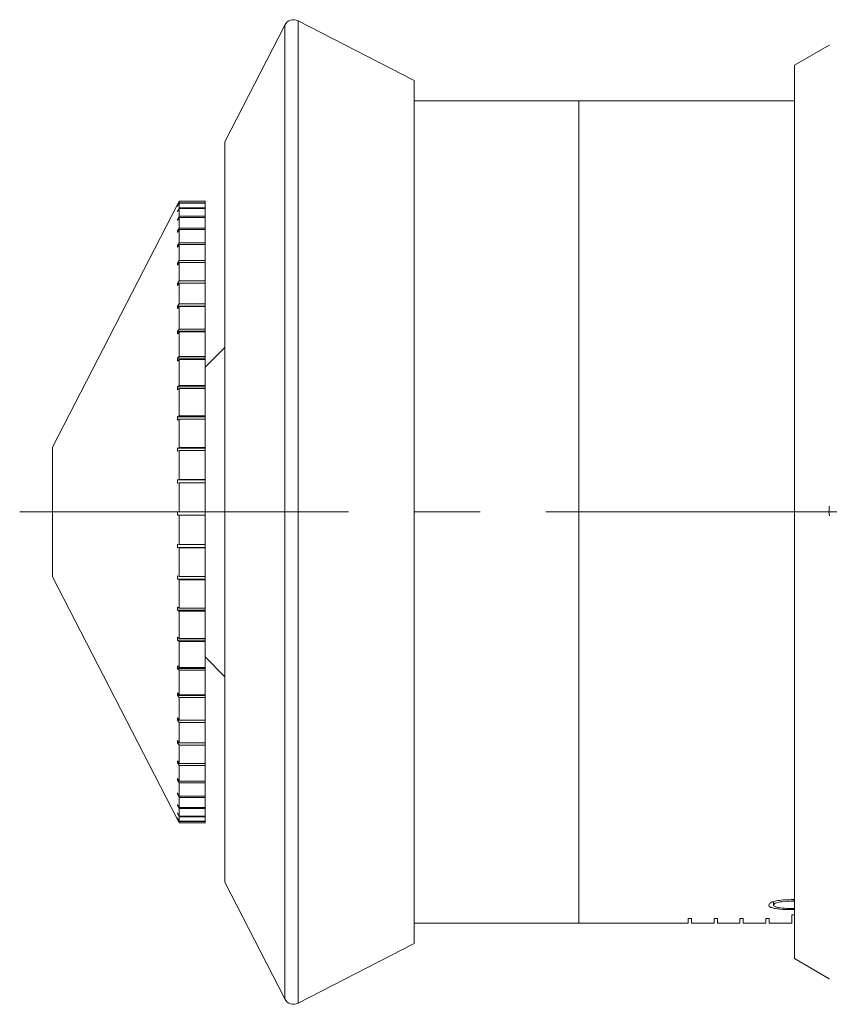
# Model space of a CAD drawing. Header units: inches. Extents: x 1.4 to 20.8, y 1.5 to 16.6.
# Tile 1 of 22: x 1.6 to 2.8, y 8.3 to 9.8. Entities that reach past the tile are written whole.
import ezdxf

# ---------------------------------------------------------------- set-up
doc = ezdxf.new("R2010")
doc.units = ezdxf.units.IN
doc.header["$MEASUREMENT"] = 0
doc.linetypes.add('CENTERX2', pattern=[0.8, 0.5, -0.1, 0.1, -0.1])
doc.layers.add('SLD-0', color=7, linetype='Continuous')

msp = doc.modelspace()

# ---------------------------------------------------------------- linework, layer by layer
at = {"color": 7, "linetype": 'Continuous', "lineweight": 15}
for p, q in [((2.0117, 9.7906), (1.9204, 9.613)), ((2.0117, 8.3104), (2.0117, 9.7906)), ((2.2081, 9.7065), (2.0319, 9.7971)), ((2.0319, 9.7971), (2.0319, 9.0556)), ((2.8393, 9.76), (2.7863, 9.7294)), ((2.8394, 9.76), (2.8393, 9.76)), ((2.7863, 8.3716), (2.7863, 9.7294)), ((2.2081, 9.7065), (2.2081, 9.055)), ((2.4585, 9.6755), (2.2081, 9.6755)), ((2.7863, 9.6755), (2.4585, 9.6755)), ((2.4585, 8.4255), (2.4585, 9.6755)), ((1.9204, 9.613), (1.9204, 9.0543)), ((1.8484, 9.518), (1.6587, 9.149)), ((1.8484, 9.518), (1.851, 9.523)), ((1.851, 9.523), (1.8484, 9.518)), ((1.8484, 9.5154), (1.851, 9.5204)), ((1.851, 9.5199), (1.8484, 9.5149)), ((1.851, 9.523), (1.851, 9.5204)), ((1.8904, 9.523), (1.851, 9.523)), ((1.8904, 9.523), (1.851, 9.523)), ((1.8904, 9.5204), (1.851, 9.5204)), ((1.851, 9.5199), (1.851, 9.5127)), ((1.8904, 9.5199), (1.851, 9.5199)), ((1.8904, 9.523), (1.8904, 9.5204)), ((1.8904, 9.523), (1.8904, 9.523)), ((1.8904, 9.5204), (1.8904, 9.5199)), ((1.8904, 9.5199), (1.8904, 9.5127)), ((1.8484, 9.5154), (1.8484, 9.5149)), ((1.8487, 9.5154), (1.8484, 9.5154)), ((1.8484, 9.5078), (1.851, 9.5127)), ((1.851, 9.5116), (1.8484, 9.5067)), ((1.8484, 9.5078), (1.8484, 9.5067)), ((1.849, 9.5078), (1.8484, 9.5078)), ((1.8904, 9.5127), (1.851, 9.5127)), ((1.851, 9.5116), (1.851, 9.4999)), ((1.8904, 9.5116), (1.851, 9.5116)), ((1.8904, 9.5127), (1.8904, 9.5116)), ((1.8904, 9.5116), (1.8904, 9.4999)), ((1.8484, 9.4951), (1.851, 9.4999)), ((1.851, 9.4983), (1.8484, 9.4936)), ((1.8484, 9.4951), (1.8484, 9.4936)), ((1.8493, 9.4951), (1.8484, 9.4951)), ((1.8904, 9.4999), (1.851, 9.4999)), ((1.851, 9.4983), (1.851, 9.4821)), ((1.8904, 9.4983), (1.851, 9.4983)), ((1.8904, 9.4999), (1.8904, 9.4983)), ((1.8904, 9.4983), (1.8904, 9.4821)), ((1.8484, 9.4776), (1.851, 9.4821)), ((1.851, 9.4801), (1.8484, 9.4755)), ((1.8484, 9.4776), (1.8484, 9.4755)), ((1.8496, 9.4776), (1.8484, 9.4776)), ((1.8904, 9.4821), (1.851, 9.4821)), ((1.851, 9.4801), (1.851, 9.4597)), ((1.8904, 9.4801), (1.851, 9.4801)), ((1.8904, 9.4821), (1.8904, 9.4801)), ((1.8904, 9.4801), (1.8904, 9.4597)), ((1.8484, 9.4554), (1.851, 9.4597)), ((1.8904, 9.4597), (1.851, 9.4597)), ((1.8904, 9.4597), (1.8904, 9.4572)), ((1.851, 9.4572), (1.8484, 9.4529)), ((1.8484, 9.4554), (1.8484, 9.4529)), ((1.8499, 9.4554), (1.8484, 9.4554)), ((1.851, 9.4572), (1.851, 9.4327)), ((1.8904, 9.4572), (1.851, 9.4572)), ((1.8904, 9.4572), (1.8904, 9.4327)), ((1.8484, 9.4287), (1.851, 9.4327)), ((1.851, 9.4298), (1.8484, 9.4258)), ((1.8484, 9.4287), (1.8484, 9.4258)), ((1.8503, 9.4287), (1.8484, 9.4287)), ((1.8904, 9.4327), (1.851, 9.4327)), ((1.851, 9.4298), (1.851, 9.4016)), ((1.8904, 9.4298), (1.851, 9.4298)), ((1.8904, 9.4327), (1.8904, 9.4298)), ((1.8904, 9.4298), (1.8904, 9.4016)), ((1.8484, 9.3979), (1.851, 9.4016)), ((1.851, 9.3983), (1.8484, 9.3946)), ((1.8904, 9.4016), (1.851, 9.4016)), ((1.851, 9.3983), (1.851, 9.3667)), ((1.8904, 9.3983), (1.851, 9.3983)), ((1.8904, 9.4016), (1.8904, 9.3983)), ((1.8904, 9.3983), (1.8904, 9.3667)), ((1.8484, 9.3979), (1.8484, 9.3946)), ((1.8508, 9.3979), (1.8484, 9.3979)), ((1.8484, 9.3633), (1.851, 9.3667)), ((1.8484, 9.3633), (1.8484, 9.3596)), ((1.8904, 9.3633), (1.8484, 9.3633)), ((1.851, 9.3629), (1.8484, 9.3596)), ((1.8904, 9.3667), (1.851, 9.3667)), ((1.851, 9.3629), (1.851, 9.3282)), ((1.8904, 9.3629), (1.851, 9.3629)), ((1.8904, 9.3667), (1.8904, 9.3633)), ((1.8904, 9.3629), (1.8904, 9.3633)), ((1.8904, 9.3629), (1.8904, 9.3282)), ((1.8484, 9.3253), (1.851, 9.3282)), ((1.8484, 9.3253), (1.8484, 9.3212)), ((1.8904, 9.3253), (1.8484, 9.3253)), ((1.851, 9.3242), (1.8484, 9.3212)), ((1.8904, 9.3282), (1.851, 9.3282)), ((1.851, 9.3242), (1.851, 9.2867)), ((1.8904, 9.3242), (1.851, 9.3242)), ((1.8904, 9.3282), (1.8904, 9.3253)), ((1.8904, 9.3242), (1.8904, 9.3253)), ((1.8904, 9.3242), (1.8904, 9.2867)), ((1.9204, 9.3007), (1.8904, 9.2707)), ((1.8484, 9.2842), (1.851, 9.2867)), ((1.8484, 9.2842), (1.8484, 9.2799)), ((1.8904, 9.2842), (1.8484, 9.2842)), ((1.851, 9.2824), (1.8484, 9.2799)), ((1.8904, 9.2867), (1.851, 9.2867)), ((1.851, 9.2824), (1.851, 9.2427)), ((1.8904, 9.2824), (1.851, 9.2824)), ((1.8904, 9.2867), (1.8904, 9.2842)), ((1.8904, 9.2824), (1.8904, 9.2842)), ((1.8904, 9.2824), (1.8904, 9.2427)), ((1.8484, 9.2406), (1.851, 9.2427)), ((1.8484, 9.2406), (1.8484, 9.2361)), ((1.8904, 9.2406), (1.8484, 9.2406)), ((1.851, 9.2381), (1.8484, 9.2361)), ((1.8904, 9.2427), (1.851, 9.2427)), ((1.851, 9.2381), (1.851, 9.1965)), ((1.8904, 9.2381), (1.851, 9.2381)), ((1.8904, 9.2427), (1.8904, 9.2406)), ((1.8904, 9.2381), (1.8904, 9.2406)), ((1.8904, 9.2381), (1.8904, 9.1965)), ((1.8484, 9.195), (1.851, 9.1965)), ((1.8484, 9.195), (1.8484, 9.1902)), ((1.8904, 9.195), (1.8484, 9.195)), ((1.851, 9.1917), (1.8484, 9.1902)), ((1.8904, 9.1965), (1.851, 9.1965)), ((1.851, 9.1917), (1.851, 9.1487)), ((1.8904, 9.1917), (1.851, 9.1917)), ((1.8904, 9.1965), (1.8904, 9.195)), ((1.8904, 9.1917), (1.8904, 9.195)), ((1.8904, 9.1917), (1.8904, 9.1487)), ((1.6587, 9.149), (1.6587, 8.952)), ((1.8484, 9.1477), (1.851, 9.1487)), ((1.8484, 9.1477), (1.8484, 9.1428)), ((1.8904, 9.1477), (1.8484, 9.1477)), ((1.851, 9.1438), (1.8484, 9.1428)), ((1.8904, 9.1487), (1.851, 9.1487)), ((1.851, 9.1438), (1.851, 9.0999)), ((1.8904, 9.1438), (1.851, 9.1438)), ((1.8904, 9.1487), (1.8904, 9.1477)), ((1.8904, 9.1438), (1.8904, 9.1477)), ((1.8904, 9.1438), (1.8904, 9.0999)), ((1.8484, 9.0994), (1.851, 9.0999)), ((1.8484, 9.0994), (1.8484, 9.0944)), ((1.8904, 9.0994), (1.8484, 9.0994)), ((1.8904, 9.0999), (1.851, 9.0999)), ((1.8904, 9.0999), (1.8904, 9.0994)), ((1.8904, 9.0949), (1.8904, 9.0994)), ((1.851, 9.0949), (1.8484, 9.0944)), ((1.851, 9.0949), (1.851, 9.0505)), ((1.8904, 9.0949), (1.851, 9.0949)), ((1.8904, 9.0949), (1.8904, 9.0505)), ((1.9204, 9.0543), (1.9204, 8.488)), ((2.0319, 9.0556), (2.0319, 8.3039)), ((2.2081, 9.055), (2.2081, 8.3945)), ((1.8484, 9.0505), (1.851, 9.0505)), ((1.851, 9.0455), (1.8484, 9.0455)), ((1.8904, 9.0505), (1.851, 9.0505)), ((1.851, 9.0455), (1.851, 9.0011)), ((1.8904, 9.0455), (1.851, 9.0455)), ((1.8904, 9.0455), (1.8904, 9.0505)), ((1.8904, 9.0455), (1.8904, 9.0011)), ((1.8484, 9.0016), (1.851, 9.0011)), ((1.8484, 9.0016), (1.8484, 8.9966)), ((1.851, 8.9961), (1.8484, 8.9966)), ((1.8484, 8.9966), (1.8904, 8.9966)), ((1.8904, 9.0011), (1.851, 9.0011)), ((1.851, 8.9961), (1.851, 8.9523)), ((1.8904, 8.9961), (1.851, 8.9961)), ((1.8904, 8.9966), (1.8904, 9.0011)), ((1.8904, 8.9966), (1.8904, 8.9961)), ((1.8904, 8.9961), (1.8904, 8.9523)), ((1.6587, 8.952), (1.8484, 8.583)), ((1.8484, 8.9533), (1.851, 8.9523)), ((1.8484, 8.9533), (1.8484, 8.9484)), ((1.8904, 8.9523), (1.851, 8.9523)), ((1.8904, 8.9484), (1.8904, 8.9523)), ((1.851, 8.9474), (1.8484, 8.9484)), ((1.8484, 8.9484), (1.8904, 8.9484)), ((1.851, 8.9474), (1.851, 8.9045)), ((1.8904, 8.9474), (1.851, 8.9474)), ((1.8904, 8.9484), (1.8904, 8.9474)), ((1.8904, 8.9474), (1.8904, 8.9045)), ((1.8484, 8.906), (1.851, 8.9045)), ((1.8484, 8.906), (1.8484, 8.9013)), ((1.8904, 8.9045), (1.851, 8.9045)), ((1.8904, 8.9013), (1.8904, 8.9045)), ((1.851, 8.8997), (1.8484, 8.9013)), ((1.8484, 8.9013), (1.8904, 8.9013)), ((1.851, 8.8997), (1.851, 8.8583)), ((1.8904, 8.8997), (1.851, 8.8997)), ((1.8904, 8.9013), (1.8904, 8.8997)), ((1.8904, 8.8997), (1.8904, 8.8583)), ((1.8484, 8.8603), (1.851, 8.8583)), ((1.8484, 8.8603), (1.8484, 8.8558)), ((1.851, 8.8537), (1.8484, 8.8558)), ((1.8484, 8.8558), (1.8904, 8.8558)), ((1.8904, 8.8583), (1.851, 8.8583)), ((1.851, 8.8537), (1.851, 8.8142)), ((1.8904, 8.8537), (1.851, 8.8537)), ((1.8904, 8.8558), (1.8904, 8.8583)), ((1.8904, 8.8558), (1.8904, 8.8537)), ((1.8904, 8.8537), (1.8904, 8.8142)), ((1.8904, 8.8302), (1.9204, 8.8002)), ((1.8484, 8.8167), (1.851, 8.8142)), ((1.8484, 8.8167), (1.8484, 8.8124)), ((1.851, 8.8099), (1.8484, 8.8124)), ((1.8484, 8.8124), (1.8904, 8.8124)), ((1.8904, 8.8142), (1.851, 8.8142)), ((1.851, 8.8099), (1.851, 8.7728)), ((1.8904, 8.8099), (1.851, 8.8099)), ((1.8904, 8.8124), (1.8904, 8.8142)), ((1.8904, 8.8124), (1.8904, 8.8099)), ((1.8904, 8.8099), (1.8904, 8.7728)), ((1.8484, 8.7757), (1.851, 8.7728)), ((1.8484, 8.7757), (1.8484, 8.7717)), ((1.851, 8.7687), (1.8484, 8.7717)), ((1.8484, 8.7717), (1.8904, 8.7717)), ((1.8904, 8.7728), (1.851, 8.7728)), ((1.8904, 8.7717), (1.8904, 8.7728)), ((1.8904, 8.7717), (1.8904, 8.7687)), ((1.851, 8.7687), (1.851, 8.7343)), ((1.8904, 8.7687), (1.851, 8.7687)), ((1.8904, 8.7687), (1.8904, 8.7343)), ((1.8484, 8.7377), (1.851, 8.7343)), ((1.8484, 8.7377), (1.8484, 8.734)), ((1.851, 8.7306), (1.8484, 8.734)), ((1.8484, 8.734), (1.8904, 8.734)), ((1.8904, 8.7343), (1.851, 8.7343)), ((1.851, 8.7306), (1.851, 8.6994)), ((1.8904, 8.7306), (1.851, 8.7306)), ((1.8904, 8.734), (1.8904, 8.7343)), ((1.8904, 8.734), (1.8904, 8.7306)), ((1.8904, 8.7306), (1.8904, 8.6994)), ((1.8484, 8.7031), (1.851, 8.6994)), ((1.8484, 8.7031), (1.8484, 8.6997)), ((1.851, 8.696), (1.8484, 8.6997)), ((1.8484, 8.6997), (1.8507, 8.6997)), ((1.8904, 8.6994), (1.851, 8.6994)), ((1.851, 8.696), (1.851, 8.6682)), ((1.8904, 8.696), (1.851, 8.696)), ((1.8904, 8.6994), (1.8904, 8.696)), ((1.8904, 8.696), (1.8904, 8.6682)), ((1.8484, 8.6723), (1.851, 8.6682)), ((1.8484, 8.6723), (1.8484, 8.6693)), ((1.851, 8.6653), (1.8484, 8.6693)), ((1.8484, 8.6693), (1.8503, 8.6693)), ((1.8904, 8.6682), (1.851, 8.6682)), ((1.851, 8.6653), (1.851, 8.6413)), ((1.8904, 8.6653), (1.851, 8.6653)), ((1.8904, 8.6682), (1.8904, 8.6653)), ((1.8904, 8.6653), (1.8904, 8.6413)), ((1.8484, 8.6456), (1.851, 8.6413)), ((1.8484, 8.6456), (1.8484, 8.6431)), ((1.851, 8.6388), (1.8484, 8.6431)), ((1.8484, 8.6431), (1.8499, 8.6431)), ((1.8904, 8.6413), (1.851, 8.6413)), ((1.851, 8.6388), (1.851, 8.6188)), ((1.8904, 8.6388), (1.851, 8.6388)), ((1.8904, 8.6413), (1.8904, 8.6388)), ((1.8904, 8.6388), (1.8904, 8.6188)), ((1.8484, 8.6234), (1.851, 8.6188)), ((1.8484, 8.6234), (1.8484, 8.6214)), ((1.851, 8.6168), (1.8484, 8.6214)), ((1.8484, 8.6214), (1.8496, 8.6214)), ((1.8484, 8.6059), (1.851, 8.6011)), ((1.8484, 8.6059), (1.8484, 8.6043)), ((1.8904, 8.6188), (1.851, 8.6188)), ((1.851, 8.6168), (1.851, 8.6011)), ((1.8904, 8.6168), (1.851, 8.6168)), ((1.8904, 8.6188), (1.8904, 8.6168)), ((1.8904, 8.6168), (1.8904, 8.6011)), ((1.851, 8.5996), (1.8484, 8.6043)), ((1.8484, 8.6043), (1.8493, 8.6043)), ((1.8484, 8.5932), (1.851, 8.5883)), ((1.8484, 8.5932), (1.8484, 8.5922)), ((1.851, 8.5873), (1.8484, 8.5922)), ((1.8484, 8.5922), (1.849, 8.5922)), ((1.8904, 8.6011), (1.851, 8.6011)), ((1.851, 8.5996), (1.851, 8.5883)), ((1.8904, 8.5996), (1.851, 8.5996)), ((1.8904, 8.6011), (1.8904, 8.5996)), ((1.8904, 8.5996), (1.8904, 8.5883)), ((1.8484, 8.5855), (1.851, 8.5806)), ((1.8484, 8.5855), (1.8484, 8.585)), ((1.851, 8.5801), (1.8484, 8.585)), ((1.8484, 8.585), (1.8487, 8.585)), ((1.8484, 8.583), (1.851, 8.578)), ((1.8904, 8.5883), (1.851, 8.5883)), ((1.851, 8.5873), (1.851, 8.5806)), ((1.8904, 8.5873), (1.851, 8.5873)), ((1.8904, 8.5806), (1.851, 8.5806)), ((1.851, 8.5801), (1.851, 8.578)), ((1.8904, 8.5801), (1.851, 8.5801)), ((1.8904, 8.578), (1.851, 8.578)), ((1.8904, 8.5883), (1.8904, 8.5873)), ((1.8904, 8.5873), (1.8904, 8.5806)), ((1.8904, 8.5806), (1.8904, 8.5801)), ((1.8904, 8.5801), (1.8904, 8.578)), ((1.9204, 8.488), (2.0117, 8.3104)), ((2.7547, 8.4583), (2.7547, 8.4531)), ((2.7853, 8.4613), (2.7853, 8.4591)), ((2.2081, 8.4255), (2.4585, 8.4255)), ((2.4585, 8.4255), (2.6248, 8.4255)), ((2.6298, 8.4326), (2.6248, 8.4326)), ((2.6248, 8.4326), (2.6248, 8.4255)), ((2.6298, 8.4255), (2.6298, 8.4326)), ((2.6642, 8.4255), (2.6298, 8.4255)), ((2.6692, 8.4326), (2.6642, 8.4326)), ((2.6642, 8.4326), (2.6642, 8.4255)), ((2.6692, 8.4255), (2.6692, 8.4326)), ((2.7035, 8.4255), (2.6692, 8.4255)), ((2.7085, 8.4326), (2.7035, 8.4326)), ((2.7035, 8.4326), (2.7035, 8.4255)), ((2.7085, 8.4255), (2.7085, 8.4326)), ((2.7429, 8.4255), (2.7085, 8.4255)), ((2.7479, 8.4326), (2.7429, 8.4326)), ((2.7429, 8.4326), (2.7429, 8.4255)), ((2.7479, 8.4255), (2.7479, 8.4326)), ((2.7823, 8.4255), (2.7479, 8.4255)), ((2.7863, 8.4381), (2.7823, 8.4381)), ((2.7823, 8.4381), (2.7823, 8.4255)), ((2.0319, 8.3039), (2.2081, 8.3945)), ((2.7863, 8.3716), (2.8393, 8.341))]:
    msp.add_line(p, q, dxfattribs=at)
for centre, start, end in [((2.025, 9.7838), 62.79, 152.79), ((2.025, 8.3172), 207.21, 297.21)]:
    msp.add_arc(centre, 0.015, start, end, dxfattribs=at)
for points, knots in [([(1.8484, 9.518), (1.8484, 9.518), (1.8484, 9.518), (1.8484, 9.518), (1.8484, 9.518)], [0, 0, 0, 0, 0.493538, 1, 1, 1, 1]), ([(2.8394, 9.0446), (2.8393, 9.0483), (2.8393, 9.0533), (2.8393, 9.0583), (2.8394, 9.0596)], [0, 0, 0, 0, 0.750909, 1, 1, 1, 1]), ([(1.8484, 9.0505), (1.8484, 9.0497), (1.8484, 9.048), (1.8484, 9.0463), (1.8484, 9.0455)], [0, 0, 0, 0, 0.493527, 1, 1, 1, 1]), ([(2.7472, 8.4531), (2.7475, 8.4539), (2.748, 8.4555), (2.7523, 8.4578), (2.7594, 8.4597), (2.7706, 8.4612), (2.7799, 8.4613), (2.7853, 8.4613)], [0, 0, 0, 0, 0.159085, 0.318977, 0.46721, 0.687867, 1, 1, 1, 1]), ([(2.7853, 8.4591), (2.7794, 8.459), (2.7709, 8.4588), (2.7614, 8.4573), (2.757, 8.4558), (2.7549, 8.4544), (2.7547, 8.4535), (2.7547, 8.4531)], [0, 0, 0, 0, 0.437586, 0.625291, 0.77059, 0.915438, 1, 1, 1, 1]), ([(2.7853, 8.4462), (2.7781, 8.4462), (2.7677, 8.4463), (2.756, 8.4478), (2.7503, 8.4495), (2.7476, 8.4513), (2.7473, 8.4526), (2.7472, 8.4531)], [0, 0, 0, 0, 0.415981, 0.600352, 0.750592, 0.900802, 1, 1, 1, 1]), ([(2.7547, 8.4531), (2.7549, 8.4526), (2.7553, 8.4514), (2.7586, 8.4499), (2.7639, 8.4488), (2.773, 8.448), (2.7805, 8.4479), (2.7853, 8.4479)], [0, 0, 0, 0, 0.147689, 0.295911, 0.445257, 0.643338, 1, 1, 1, 1]), ([(2.8394, 8.341), (2.8393, 8.341), (2.8393, 8.341), (2.8393, 8.341), (2.8394, 8.341)], [0, 0, 0, 0, 0.249088, 1, 1, 1, 1])]:
    msp.add_open_spline(points, degree=3, knots=knots, dxfattribs=at)
at = {"layer": 'SLD-0', "color": 7, "linetype": 'CENTERX2', "lineweight": 0}
msp.add_line((1.6086, 9.0505), (6.3972, 9.0505), dxfattribs=at)

doc.saveas('drawing.dxf')
